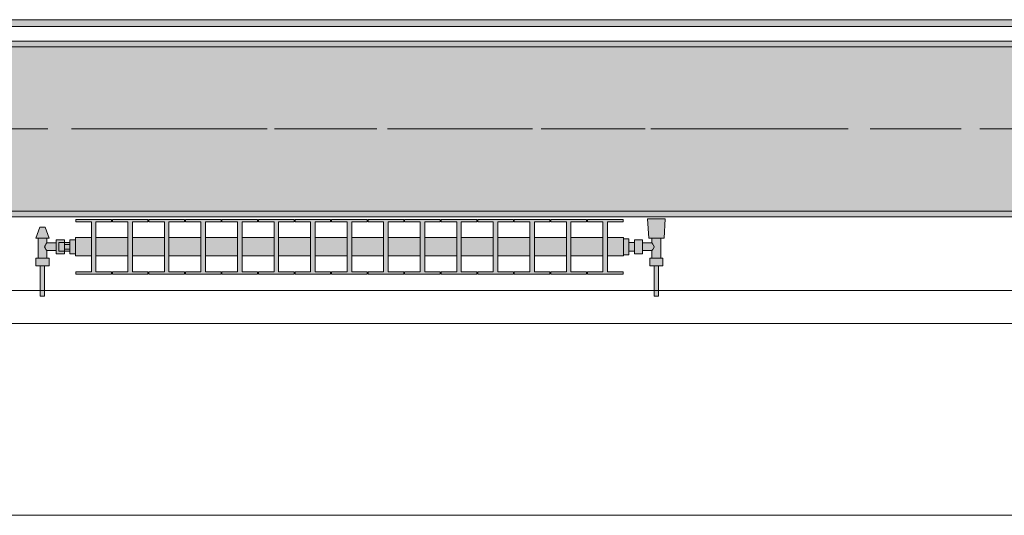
# Model space of a CAD drawing. Header units: metres. Extents: x -3.6 to 84.5, y -11 to 16.8.
# Tile 110 of 256: x 19.628 to 21.425, y -0.155 to 0.749. Entities that reach past the tile are written whole.
import ezdxf

# ---------------------------------------------------------------- set-up
doc = ezdxf.new("R2010")
doc.units = ezdxf.units.M
doc.header["$MEASUREMENT"] = 0
doc.linetypes.add('Achse', pattern=[0.2, 0.1, -0.05, 0, -0.05])
doc.linetypes.add('Strichlinie doppelt', pattern=[0.546806, 0.264583, -0.105833, 0.070556, -0.105833])
for name, color, linetype in [('451 - Universal.Achsen Raster', 7, 'Continuous'), ('604 - Struktur.Wand Aussen', 7, 'Continuous'), ('608 - Struktur.Träger', 7, 'Continuous'), ('801 - HKLSE.Heizung_ Klima_ Lüftung', 7, 'Continuous'), ('Neubau_653 - Abdeckung.TB Verkofferung', 7, 'Continuous')]:
    doc.layers.add(name, color=color, linetype=linetype)
pattern_1 = [(45, (0, 0), (-0.01767767, 0.01767767), [0, -0.025])]

msp = doc.modelspace()

# ---------------------------------------------------------------- hatches: boundary and pattern name
at = {"layer": '608 - Struktur.Träger', "linetype": 'Continuous', "lineweight": 0, "true_color": 0x000000}
h = msp.add_hatch(dxfattribs=at)
h.set_pattern_fill('Gips_0001', color=18, style=0, pattern_type=2)
h.set_pattern_definition(pattern_1)
h.paths.add_polyline_path([(21.97, 0.71), (18.69, 0.71), (18.69, 0.7), (21.97, 0.7)])
h = msp.add_hatch(dxfattribs=at)
h.set_pattern_fill('Beton__Stahlbeton_0001', color=18, style=0, pattern_type=2)
h.set_pattern_definition([(45, (0, 0), (-0.08485281, 0.08485281), []), (45, (-0.04243, 0.04243), (-0.08485281, 0.08485281), [0.09, -0.03])])
h.paths.add_polyline_path([(0.69, 0.7), (0.38, 0.7), (0.38, 0.4), (0.69, 0.4), (3.97, 0.4), (4.29, 0.4), (7.57, 0.4), (7.89, 0.4), (11.17, 0.4), (11.49, 0.4), (14.77, 0.4), (15.09, 0.4), (18.37, 0.4), (18.69, 0.4), (21.97, 0.4), (22.29, 0.4), (25.57, 0.4), (25.89, 0.4), (29.17, 0.4), (29.49, 0.4), (32.77, 0.4), (33.09, 0.4), (36.37, 0.4), (36.69, 0.4), (39.97, 0.4), (40.29, 0.4), (43.57, 0.4), (43.89, 0.4), (47.17, 0.4), (47.49, 0.4), (50.77, 0.4), (51.09, 0.4), (54.37, 0.4), (54.69, 0.4), (57.97, 0.4), (58.29, 0.4), (61.57, 0.4), (61.88, 0.4), (61.88, 0.7), (61.57, 0.7), (58.29, 0.7), (57.97, 0.7), (54.69, 0.7), (54.37, 0.7), (51.09, 0.7), (50.77, 0.7), (47.49, 0.7), (47.17, 0.7), (43.89, 0.7), (43.57, 0.7), (40.29, 0.7), (39.9, 0.7), (36.69, 0.7), (36.37, 0.7), (33.09, 0.7), (32.77, 0.7), (29.49, 0.7), (29.17, 0.7), (25.89, 0.7), (25.57, 0.7), (22.29, 0.7), (21.97, 0.7), (18.69, 0.7), (18.37, 0.7), (15.09, 0.7), (14.77, 0.7), (11.49, 0.7), (11.17, 0.7), (7.89, 0.7), (7.57, 0.7), (4.29, 0.7), (3.97, 0.7)])
h = msp.add_hatch(dxfattribs=at)
h.set_pattern_fill('Gips_0001', color=18, style=0, pattern_type=2)
h.set_pattern_definition(pattern_1)
h.paths.add_polyline_path([(21.97, 0.4), (18.69, 0.4), (18.69, 0.39), (21.97, 0.39)])
at = {"layer": '801 - HKLSE.Heizung_ Klima_ Lüftung', "linetype": 'Continuous', "lineweight": 0, "true_color": 0x3a3a3a}
for points in [[(20.73, 0.3183), (20.73, 0.3517), (20.7008, 0.3517), (20.7008, 0.3808), (20.7292, 0.3808), (20.7292, 0.385), (20.6642, 0.385), (20.6642, 0.3808), (20.6925, 0.3808), (20.6925, 0.3517), (20.6342, 0.3517), (20.6342, 0.3808), (20.6625, 0.3808), (20.6625, 0.385), (20.5975, 0.385), (20.5975, 0.3808), (20.6258, 0.3808), (20.6258, 0.3517), (20.5675, 0.3517), (20.5675, 0.3808), (20.5958, 0.3808), (20.5958, 0.385), (20.5308, 0.385), (20.5308, 0.3808), (20.5592, 0.3808), (20.5592, 0.3517), (20.5008, 0.3517), (20.5008, 0.3808), (20.5292, 0.3808), (20.5292, 0.385), (20.4642, 0.385), (20.4642, 0.3808), (20.4925, 0.3808), (20.4925, 0.3517), (20.4342, 0.3517), (20.4342, 0.3808), (20.4625, 0.3808), (20.4625, 0.385), (20.3975, 0.385), (20.3975, 0.3808), (20.4258, 0.3808), (20.4258, 0.3517), (20.3675, 0.3517), (20.3675, 0.3808), (20.3958, 0.3808), (20.3958, 0.385), (20.3308, 0.385), (20.3308, 0.3808), (20.3592, 0.3808), (20.3592, 0.3517), (20.3008, 0.3517), (20.3008, 0.3808), (20.3292, 0.3808), (20.3292, 0.385), (20.2642, 0.385), (20.2642, 0.3808), (20.2925, 0.3808), (20.2925, 0.3517), (20.2342, 0.3517), (20.2342, 0.3808), (20.2625, 0.3808), (20.2625, 0.385), (20.1975, 0.385), (20.1975, 0.3808), (20.2258, 0.3808), (20.2258, 0.3517), (20.1675, 0.3517), (20.1675, 0.3808), (20.1958, 0.3808), (20.1958, 0.385), (20.1308, 0.385), (20.1308, 0.3808), (20.1592, 0.3808), (20.1592, 0.3517), (20.1008, 0.3517), (20.1008, 0.3808), (20.1292, 0.3808), (20.1292, 0.385), (20.0642, 0.385), (20.0642, 0.3808), (20.0925, 0.3808), (20.0925, 0.3517), (20.0342, 0.3517), (20.0342, 0.3808), (20.0625, 0.3808), (20.0625, 0.385), (19.9975, 0.385), (19.9975, 0.3808), (20.0258, 0.3808), (20.0258, 0.3517), (19.9675, 0.3517), (19.9675, 0.3808), (19.9958, 0.3808), (19.9958, 0.385), (19.9308, 0.385), (19.9308, 0.3808), (19.9592, 0.3808), (19.9592, 0.3517), (19.9008, 0.3517), (19.9008, 0.3808), (19.9292, 0.3808), (19.9292, 0.385), (19.8642, 0.385), (19.8642, 0.3808), (19.8925, 0.3808), (19.8925, 0.3517), (19.8342, 0.3517), (19.8342, 0.3808), (19.8625, 0.3808), (19.8625, 0.385), (19.7975, 0.385), (19.7975, 0.3808), (19.8258, 0.3808), (19.8258, 0.3517), (19.7675, 0.3517), (19.7675, 0.3808), (19.7958, 0.3808), (19.7958, 0.385), (19.7308, 0.385), (19.7308, 0.3808), (19.7592, 0.3808), (19.7592, 0.3517), (19.73, 0.3517), (19.73, 0.3183), (19.7592, 0.3183), (19.7592, 0.2892), (19.7308, 0.2892), (19.7308, 0.285), (19.7958, 0.285), (19.7958, 0.2892), (19.7675, 0.2892), (19.7675, 0.3183), (19.8258, 0.3183), (19.8258, 0.2892), (19.7975, 0.2892), (19.7975, 0.285), (19.8625, 0.285), (19.8625, 0.2892), (19.8342, 0.2892), (19.8342, 0.3183), (19.8925, 0.3183), (19.8925, 0.2892), (19.8642, 0.2892), (19.8642, 0.285), (19.9292, 0.285), (19.9292, 0.2892), (19.9008, 0.2892), (19.9008, 0.3183), (19.9592, 0.3183), (19.9592, 0.2892), (19.9308, 0.2892), (19.9308, 0.285), (19.9958, 0.285), (19.9958, 0.2892), (19.9675, 0.2892), (19.9675, 0.3183), (20.0258, 0.3183), (20.0258, 0.2892), (19.9975, 0.2892), (19.9975, 0.285), (20.0625, 0.285), (20.0625, 0.2892), (20.0342, 0.2892), (20.0342, 0.3183), (20.0925, 0.3183), (20.0925, 0.2892), (20.0642, 0.2892), (20.0642, 0.285), (20.1292, 0.285), (20.1292, 0.2892), (20.1008, 0.2892), (20.1008, 0.3183), (20.1592, 0.3183), (20.1592, 0.2892), (20.1308, 0.2892), (20.1308, 0.285), (20.1958, 0.285), (20.1958, 0.2892), (20.1675, 0.2892), (20.1675, 0.3183), (20.2258, 0.3183), (20.2258, 0.2892), (20.1975, 0.2892), (20.1975, 0.285), (20.2625, 0.285), (20.2625, 0.2892), (20.2342, 0.2892), (20.2342, 0.3183), (20.2925, 0.3183), (20.2925, 0.2892), (20.2642, 0.2892), (20.2642, 0.285), (20.3292, 0.285), (20.3292, 0.2892), (20.3008, 0.2892), (20.3008, 0.3183), (20.3592, 0.3183), (20.3592, 0.2892), (20.3308, 0.2892), (20.3308, 0.285), (20.3958, 0.285), (20.3958, 0.2892), (20.3675, 0.2892), (20.3675, 0.3183), (20.4258, 0.3183), (20.4258, 0.2892), (20.3975, 0.2892), (20.3975, 0.285), (20.4625, 0.285), (20.4625, 0.2892), (20.4342, 0.2892), (20.4342, 0.3183), (20.4925, 0.3183), (20.4925, 0.2892), (20.4642, 0.2892), (20.4642, 0.285), (20.5292, 0.285), (20.5292, 0.2892), (20.5008, 0.2892), (20.5008, 0.3183), (20.5592, 0.3183), (20.5592, 0.2892), (20.5308, 0.2892), (20.5308, 0.285), (20.5958, 0.285), (20.5958, 0.2892), (20.5675, 0.2892), (20.5675, 0.3183), (20.6258, 0.3183), (20.6258, 0.2892), (20.5975, 0.2892), (20.5975, 0.285), (20.6625, 0.285), (20.6625, 0.2892), (20.6342, 0.2892), (20.6342, 0.3183), (20.6925, 0.3183), (20.6925, 0.2892), (20.6642, 0.2892), (20.6642, 0.285), (20.7292, 0.285), (20.7292, 0.2892), (20.7008, 0.2892), (20.7008, 0.3183)], [(20.73, 0.3497), (20.73, 0.3203), (20.74, 0.3203), (20.74, 0.327), (20.75, 0.327), (20.75, 0.322), (20.765, 0.322), (20.765, 0.328), (20.782, 0.328), (20.782, 0.314), (20.778, 0.314), (20.778, 0.3), (20.786, 0.3), (20.786, 0.245), (20.794, 0.245), (20.794, 0.3), (20.802, 0.3), (20.802, 0.314), (20.798, 0.314), (20.798, 0.351), (20.804, 0.351), (20.806, 0.386), (20.774, 0.386), (20.776, 0.351), (20.782, 0.351), (20.782, 0.342), (20.765, 0.342), (20.765, 0.348), (20.75, 0.348), (20.75, 0.343), (20.74, 0.343), (20.74, 0.3497)], [(19.73, 0.348), (19.72, 0.348), (19.72, 0.343), (19.71, 0.343), (19.71, 0.348), (19.695, 0.348), (19.695, 0.342), (19.678, 0.342), (19.678, 0.351), (19.682, 0.351), (19.675, 0.371), (19.665, 0.371), (19.658, 0.351), (19.662, 0.351), (19.662, 0.314), (19.658, 0.314), (19.658, 0.3), (19.666, 0.3), (19.666, 0.245), (19.674, 0.245), (19.674, 0.3), (19.682, 0.3), (19.682, 0.314), (19.678, 0.314), (19.678, 0.328), (19.695, 0.328), (19.695, 0.322), (19.71, 0.322), (19.71, 0.327), (19.72, 0.327), (19.72, 0.322), (19.73, 0.322)]]:
    msp.add_hatch(color=250, dxfattribs=at).paths.add_polyline_path(points)
at = {"layer": 'Neubau_653 - Abdeckung.TB Verkofferung', "linetype": 'Continuous', "lineweight": 0, "true_color": 0x000000}
h = msp.add_hatch(dxfattribs=at)
h.set_pattern_fill('Gips_0001', color=18, style=0, pattern_type=2)
h.set_pattern_definition(pattern_1)
h.paths.add_polyline_path([(18.7, 0.737), (22.06, 0.737), (22.06, 0.7495), (18.7, 0.7495)])

# ---------------------------------------------------------------- linework, layer by layer
at = {"layer": '451 - Universal.Achsen Raster', "color": 160, "linetype": 'Strichlinie doppelt', "lineweight": 9, "true_color": 0x3232ff}
msp.add_line((64.935, 0.55), (-3.175, 0.55), dxfattribs=at)
at = {"layer": '604 - Struktur.Wand Aussen', "color": 7, "linetype": 'Continuous', "lineweight": 13}
for p, q in [((21.52, 0.255), (19.12, 0.255)), ((19.12, -0.155), (21.52, -0.155))]:
    msp.add_line(p, q, dxfattribs=at)
at = {"layer": '608 - Struktur.Träger', "color": 7, "linetype": 'Continuous', "lineweight": 13}
for p, q in [((0.38, 0.71), (61.88, 0.71)), ((21.97, 0.7), (18.69, 0.7)), ((0.38, 0.39), (61.88, 0.39))]:
    msp.add_line(p, q, dxfattribs=at)
at = {"layer": '608 - Struktur.Träger', "color": 7, "linetype": 'Continuous', "lineweight": 5}
for p, q in [((21.97, 0.71), (18.69, 0.71)), ((21.97, 0.39), (18.69, 0.39))]:
    msp.add_line(p, q, dxfattribs=at)
at = {"layer": '608 - Struktur.Träger', "color": 7, "linetype": 'Achse', "lineweight": 9}
msp.add_line((0.38, 0.55), (61.88, 0.55), dxfattribs=at)
at = {"layer": '608 - Struktur.Träger', "color": 7, "linetype": 'Continuous', "lineweight": 13, "flags": 128}
msp.add_lwpolyline([(50.77, 0.4), (47.49, 0.4), (47.17, 0.4), (43.89, 0.4), (43.57, 0.4), (40.29, 0.4), (39.97, 0.4), (36.69, 0.4), (36.37, 0.4), (33.09, 0.4), (32.77, 0.4), (29.49, 0.4), (29.17, 0.4), (25.89, 0.4), (25.57, 0.4), (22.29, 0.4), (21.97, 0.4), (18.69, 0.4), (18.37, 0.4), (15.09, 0.4), (14.77, 0.4)], dxfattribs=at)
at = {"layer": '801 - HKLSE.Heizung_ Klima_ Lüftung', "color": 7, "linetype": 'Continuous', "lineweight": 5, "true_color": 0xebebeb}
for p, q in [((19.7958, 0.385), (19.7308, 0.385)), ((19.7958, 0.385), (19.7308, 0.385)), ((19.7308, 0.385), (19.7308, 0.3808)), ((19.7308, 0.3808), (19.7592, 0.3808)), ((19.7592, 0.3808), (19.7592, 0.2892)), ((19.7675, 0.2892), (19.7675, 0.3808)), ((19.7675, 0.3808), (19.7958, 0.3808)), ((19.7958, 0.3808), (19.7958, 0.385)), ((19.7958, 0.3808), (19.7958, 0.385)), ((19.8625, 0.385), (19.7975, 0.385)), ((19.7975, 0.385), (19.7975, 0.3808)), ((19.8625, 0.385), (19.7975, 0.385)), ((19.7975, 0.385), (19.7975, 0.3808)), ((19.7975, 0.3808), (19.8258, 0.3808)), ((19.8258, 0.3808), (19.8258, 0.2892)), ((19.8342, 0.2892), (19.8342, 0.3808)), ((19.8342, 0.3808), (19.8625, 0.3808)), ((19.8625, 0.3808), (19.8625, 0.385)), ((19.8625, 0.3808), (19.8625, 0.385)), ((19.9292, 0.385), (19.8642, 0.385)), ((19.9292, 0.385), (19.8642, 0.385)), ((19.8642, 0.385), (19.8642, 0.3808)), ((19.8642, 0.3808), (19.8925, 0.3808)), ((19.8925, 0.3808), (19.8925, 0.2892)), ((19.9008, 0.2892), (19.9008, 0.3808)), ((19.9008, 0.3808), (19.9292, 0.3808)), ((19.9292, 0.3808), (19.9292, 0.385)), ((19.9292, 0.3808), (19.9292, 0.385)), ((19.9958, 0.385), (19.9308, 0.385)), ((19.9308, 0.385), (19.9308, 0.3808)), ((19.9958, 0.385), (19.9308, 0.385)), ((19.9308, 0.385), (19.9308, 0.3808)), ((19.9308, 0.3808), (19.9592, 0.3808)), ((19.9592, 0.3808), (19.9592, 0.2892)), ((19.9675, 0.2892), (19.9675, 0.3808)), ((19.9675, 0.3808), (19.9958, 0.3808)), ((19.9958, 0.3808), (19.9958, 0.385)), ((20.0625, 0.385), (19.9975, 0.385)), ((20.0625, 0.385), (19.9975, 0.385)), ((19.9975, 0.385), (19.9975, 0.3808)), ((19.9975, 0.3808), (20.0258, 0.3808)), ((20.0258, 0.3808), (20.0258, 0.2892)), ((20.0342, 0.2892), (20.0342, 0.3808)), ((20.0342, 0.3808), (20.0625, 0.3808)), ((20.0625, 0.3808), (20.0625, 0.385)), ((20.1292, 0.385), (20.0642, 0.385)), ((20.1292, 0.385), (20.0642, 0.385)), ((20.0642, 0.385), (20.0642, 0.3808)), ((20.0642, 0.3808), (20.0925, 0.3808)), ((20.0925, 0.3808), (20.0925, 0.2892)), ((20.1008, 0.2892), (20.1008, 0.3808)), ((20.1008, 0.3808), (20.1292, 0.3808)), ((20.1292, 0.3808), (20.1292, 0.385)), ((20.1292, 0.3808), (20.1292, 0.385)), ((20.1958, 0.385), (20.1308, 0.385)), ((20.1308, 0.385), (20.1308, 0.3808)), ((20.1958, 0.385), (20.1308, 0.385)), ((20.1308, 0.385), (20.1308, 0.3808)), ((20.1308, 0.3808), (20.1592, 0.3808)), ((20.1592, 0.3808), (20.1592, 0.2892)), ((20.1675, 0.2892), (20.1675, 0.3808)), ((20.1675, 0.3808), (20.1958, 0.3808)), ((20.1958, 0.3808), (20.1958, 0.385)), ((20.2625, 0.385), (20.1975, 0.385)), ((20.1975, 0.385), (20.1975, 0.3808)), ((20.2625, 0.385), (20.1975, 0.385)), ((20.1975, 0.385), (20.1975, 0.3808)), ((20.1975, 0.3808), (20.2258, 0.3808)), ((20.2258, 0.3808), (20.2258, 0.2892)), ((20.2342, 0.2892), (20.2342, 0.3808)), ((20.2342, 0.3808), (20.2625, 0.3808)), ((20.2625, 0.3808), (20.2625, 0.385)), ((20.3292, 0.385), (20.2642, 0.385)), ((20.3292, 0.385), (20.2642, 0.385)), ((20.2642, 0.385), (20.2642, 0.3808)), ((20.2642, 0.3808), (20.2925, 0.3808)), ((20.2925, 0.3808), (20.2925, 0.2892)), ((20.3008, 0.2892), (20.3008, 0.3808)), ((20.3008, 0.3808), (20.3292, 0.3808)), ((20.3292, 0.3808), (20.3292, 0.385)), ((20.3292, 0.3808), (20.3292, 0.385)), ((20.3958, 0.385), (20.3308, 0.385)), ((20.3958, 0.385), (20.3308, 0.385)), ((20.3308, 0.385), (20.3308, 0.3808)), ((20.3308, 0.3808), (20.3592, 0.3808)), ((20.3592, 0.3808), (20.3592, 0.2892)), ((20.3675, 0.2892), (20.3675, 0.3808)), ((20.3675, 0.3808), (20.3958, 0.3808)), ((20.3958, 0.3808), (20.3958, 0.385)), ((20.4625, 0.385), (20.3975, 0.385)), ((20.3975, 0.385), (20.3975, 0.3808)), ((20.4625, 0.385), (20.3975, 0.385)), ((20.3975, 0.385), (20.3975, 0.3808)), ((20.3975, 0.3808), (20.4258, 0.3808)), ((20.4258, 0.3808), (20.4258, 0.2892)), ((20.4342, 0.2892), (20.4342, 0.3808)), ((20.4342, 0.3808), (20.4625, 0.3808)), ((20.4625, 0.3808), (20.4625, 0.385)), ((20.4625, 0.3808), (20.4625, 0.385)), ((20.5292, 0.385), (20.4642, 0.385)), ((20.5292, 0.385), (20.4642, 0.385)), ((20.4642, 0.385), (20.4642, 0.3808)), ((20.4642, 0.3808), (20.4925, 0.3808)), ((20.4925, 0.3808), (20.4925, 0.2892)), ((20.5008, 0.2892), (20.5008, 0.3808)), ((20.5008, 0.3808), (20.5292, 0.3808)), ((20.5292, 0.3808), (20.5292, 0.385)), ((20.5958, 0.385), (20.5308, 0.385)), ((20.5308, 0.385), (20.5308, 0.3808)), ((20.5958, 0.385), (20.5308, 0.385)), ((20.5308, 0.385), (20.5308, 0.3808)), ((20.5308, 0.3808), (20.5592, 0.3808)), ((20.5592, 0.3808), (20.5592, 0.2892)), ((20.5675, 0.2892), (20.5675, 0.3808)), ((20.5675, 0.3808), (20.5958, 0.3808)), ((20.5958, 0.3808), (20.5958, 0.385)), ((20.6625, 0.385), (20.5975, 0.385)), ((20.5975, 0.385), (20.5975, 0.3808)), ((20.6625, 0.385), (20.5975, 0.385)), ((20.5975, 0.385), (20.5975, 0.3808)), ((20.5975, 0.3808), (20.6258, 0.3808)), ((20.6258, 0.3808), (20.6258, 0.2892)), ((20.6342, 0.2892), (20.6342, 0.3808)), ((20.6342, 0.3808), (20.6625, 0.3808)), ((20.6625, 0.3808), (20.6625, 0.385)), ((20.6625, 0.3808), (20.6625, 0.385)), ((20.7292, 0.385), (20.6642, 0.385)), ((20.7292, 0.385), (20.6642, 0.385)), ((20.6642, 0.385), (20.6642, 0.3808)), ((20.6642, 0.3808), (20.6925, 0.3808)), ((20.6925, 0.3808), (20.6925, 0.2892)), ((20.7008, 0.2892), (20.7008, 0.3808)), ((20.7008, 0.3808), (20.7292, 0.3808)), ((20.7292, 0.3808), (20.7292, 0.385)), ((20.7292, 0.3808), (20.7292, 0.385)), ((20.7787, 0.386), (20.774, 0.386)), ((20.774, 0.386), (20.7787, 0.386)), ((20.776, 0.351), (20.774, 0.386)), ((20.7787, 0.386), (20.79, 0.386)), ((20.79, 0.386), (20.7787, 0.386)), ((20.79, 0.386), (20.8013, 0.386)), ((20.8013, 0.386), (20.79, 0.386)), ((20.8013, 0.386), (20.806, 0.386)), ((20.806, 0.386), (20.8013, 0.386)), ((20.804, 0.351), (20.806, 0.386)), ((19.658, 0.351), (19.665, 0.371)), ((19.6665, 0.371), (19.665, 0.371)), ((19.67, 0.371), (19.6665, 0.371)), ((19.6735, 0.371), (19.67, 0.371)), ((19.675, 0.371), (19.6735, 0.371)), ((19.682, 0.351), (19.675, 0.371)), ((19.6615, 0.351), (19.658, 0.351)), ((19.67, 0.351), (19.6615, 0.351)), ((19.662, 0.314), (19.662, 0.351)), ((19.6785, 0.351), (19.67, 0.351)), ((19.6763, 0.3399), (19.678, 0.342)), ((19.678, 0.342), (19.678, 0.351)), ((19.678, 0.342), (19.695, 0.342)), ((19.682, 0.351), (19.6785, 0.351)), ((19.695, 0.3415), (19.695, 0.348)), ((19.695, 0.348), (19.71, 0.348)), ((19.695, 0.3285), (19.695, 0.3415)), ((19.7, 0.3407), (19.7, 0.343)), ((19.71, 0.343), (19.7, 0.343)), ((19.71, 0.3415), (19.71, 0.348)), ((19.71, 0.348), (19.71, 0.343)), ((19.71, 0.3407), (19.71, 0.343)), ((19.71, 0.3407), (19.71, 0.343)), ((19.71, 0.343), (19.72, 0.343)), ((19.71, 0.3393), (19.71, 0.3415)), ((19.73, 0.348), (19.72, 0.348)), ((19.73, 0.348), (19.72, 0.348)), ((19.72, 0.335), (19.72, 0.348)), ((19.73, 0.348), (19.72, 0.348)), ((19.73, 0.348), (19.72, 0.348)), ((19.73, 0.3468), (19.73, 0.3517)), ((19.7592, 0.3517), (19.73, 0.3517)), ((19.73, 0.335), (19.73, 0.3468)), ((19.8258, 0.3517), (19.7675, 0.3517)), ((19.8925, 0.3517), (19.8342, 0.3517)), ((19.9592, 0.3517), (19.9008, 0.3517)), ((20.0258, 0.3517), (19.9675, 0.3517)), ((20.0925, 0.3517), (20.0342, 0.3517)), ((20.1592, 0.3517), (20.1008, 0.3517)), ((20.2258, 0.3517), (20.1675, 0.3517)), ((20.2925, 0.3517), (20.2342, 0.3517)), ((20.3592, 0.3517), (20.3008, 0.3517)), ((20.4258, 0.3517), (20.3675, 0.3517)), ((20.4925, 0.3517), (20.4342, 0.3517)), ((20.5592, 0.3517), (20.5008, 0.3517)), ((20.6258, 0.3517), (20.5675, 0.3517)), ((20.6925, 0.3517), (20.6342, 0.3517)), ((20.73, 0.3517), (20.7008, 0.3517)), ((20.73, 0.3468), (20.73, 0.3517)), ((20.74, 0.3497), (20.73, 0.3497)), ((20.74, 0.3497), (20.73, 0.3497)), ((20.74, 0.3497), (20.73, 0.3497)), ((20.74, 0.3497), (20.73, 0.3497)), ((20.73, 0.335), (20.73, 0.3468)), ((20.74, 0.335), (20.74, 0.3497)), ((20.74, 0.335), (20.74, 0.3497)), ((20.74, 0.3407), (20.74, 0.343)), ((20.75, 0.343), (20.74, 0.343)), ((20.75, 0.3415), (20.75, 0.348)), ((20.765, 0.348), (20.75, 0.348)), ((20.75, 0.3285), (20.75, 0.3415)), ((20.765, 0.3415), (20.765, 0.348)), ((20.782, 0.342), (20.765, 0.342)), ((20.765, 0.3285), (20.765, 0.3415)), ((20.776, 0.351), (20.7801, 0.351)), ((20.7801, 0.351), (20.79, 0.351)), ((20.782, 0.342), (20.782, 0.351)), ((20.7837, 0.3399), (20.782, 0.342)), ((20.79, 0.351), (20.7999, 0.351)), ((20.798, 0.314), (20.798, 0.351)), ((20.7999, 0.351), (20.804, 0.351)), ((19.6739, 0.335), (19.6753, 0.3379)), ((19.6753, 0.3321), (19.6739, 0.335)), ((19.6758, 0.3389), (19.6763, 0.3399)), ((19.6763, 0.3301), (19.6758, 0.3311)), ((19.678, 0.328), (19.6763, 0.3301)), ((19.678, 0.314), (19.678, 0.328)), ((19.678, 0.328), (19.695, 0.328)), ((19.695, 0.322), (19.695, 0.3285)), ((19.7, 0.335), (19.7, 0.3407)), ((19.7, 0.3293), (19.7, 0.335)), ((19.7, 0.327), (19.7, 0.3293)), ((19.71, 0.327), (19.7, 0.327)), ((19.71, 0.335), (19.71, 0.3407)), ((19.71, 0.3393), (19.71, 0.3407)), ((19.71, 0.335), (19.71, 0.3393)), ((19.72, 0.3393), (19.71, 0.3393)), ((19.71, 0.3307), (19.71, 0.335)), ((19.71, 0.3293), (19.71, 0.335)), ((19.72, 0.3307), (19.71, 0.3307)), ((19.71, 0.3285), (19.71, 0.3307)), ((19.71, 0.3293), (19.71, 0.3307)), ((19.71, 0.327), (19.71, 0.3293)), ((19.71, 0.327), (19.71, 0.3293)), ((19.71, 0.322), (19.71, 0.3285)), ((19.71, 0.327), (19.71, 0.322)), ((19.71, 0.327), (19.72, 0.327)), ((19.72, 0.322), (19.72, 0.335)), ((19.73, 0.3232), (19.73, 0.335)), ((20.73, 0.3232), (20.73, 0.335)), ((20.74, 0.335), (20.74, 0.3407)), ((20.74, 0.3203), (20.74, 0.335)), ((20.74, 0.3203), (20.74, 0.335)), ((20.74, 0.3293), (20.74, 0.335)), ((20.74, 0.327), (20.74, 0.3293)), ((20.75, 0.327), (20.74, 0.327)), ((20.75, 0.322), (20.75, 0.3285)), ((20.765, 0.322), (20.765, 0.3285)), ((20.782, 0.328), (20.765, 0.328)), ((20.782, 0.328), (20.7837, 0.3301)), ((20.782, 0.314), (20.782, 0.328)), ((20.7842, 0.3389), (20.7837, 0.3399)), ((20.7837, 0.3301), (20.7842, 0.3311)), ((20.7861, 0.335), (20.7847, 0.3379)), ((20.7847, 0.3321), (20.7861, 0.335)), ((19.664, 0.314), (19.658, 0.314)), ((19.658, 0.3), (19.658, 0.314)), ((19.676, 0.314), (19.664, 0.314)), ((19.682, 0.314), (19.676, 0.314)), ((19.682, 0.3), (19.682, 0.314)), ((19.695, 0.322), (19.71, 0.322)), ((19.73, 0.322), (19.72, 0.322)), ((19.73, 0.3183), (19.73, 0.3232)), ((19.7592, 0.3183), (19.73, 0.3183)), ((19.8258, 0.3183), (19.7675, 0.3183)), ((19.8925, 0.3183), (19.8342, 0.3183)), ((19.9592, 0.3183), (19.9008, 0.3183)), ((20.0258, 0.3183), (19.9675, 0.3183)), ((20.0925, 0.3183), (20.0342, 0.3183)), ((20.1592, 0.3183), (20.1008, 0.3183)), ((20.2258, 0.3183), (20.1675, 0.3183)), ((20.2925, 0.3183), (20.2342, 0.3183)), ((20.3592, 0.3183), (20.3008, 0.3183)), ((20.4258, 0.3183), (20.3675, 0.3183)), ((20.4925, 0.3183), (20.4342, 0.3183)), ((20.5592, 0.3183), (20.5008, 0.3183)), ((20.6258, 0.3183), (20.5675, 0.3183)), ((20.6925, 0.3183), (20.6342, 0.3183)), ((20.73, 0.3183), (20.7008, 0.3183)), ((20.73, 0.3183), (20.73, 0.3232)), ((20.74, 0.3203), (20.73, 0.3203)), ((20.74, 0.3203), (20.73, 0.3203)), ((20.765, 0.322), (20.75, 0.322)), ((20.778, 0.314), (20.784, 0.314)), ((20.778, 0.3), (20.778, 0.314)), ((20.784, 0.314), (20.796, 0.314)), ((20.796, 0.314), (20.802, 0.314)), ((20.802, 0.3), (20.802, 0.314)), ((19.664, 0.3), (19.658, 0.3)), ((19.676, 0.3), (19.664, 0.3)), ((19.666, 0.245), (19.666, 0.3)), ((19.6672, 0.3), (19.666, 0.3)), ((19.67, 0.3), (19.6672, 0.3)), ((19.6728, 0.3), (19.67, 0.3)), ((19.674, 0.3), (19.6728, 0.3)), ((19.674, 0.245), (19.674, 0.3)), ((19.682, 0.3), (19.676, 0.3)), ((19.7592, 0.2892), (19.7308, 0.2892)), ((19.7308, 0.2892), (19.7308, 0.285)), ((19.7958, 0.2892), (19.7675, 0.2892)), ((19.7958, 0.285), (19.7958, 0.2892)), ((19.7958, 0.285), (19.7958, 0.2892)), ((19.7975, 0.2892), (19.7975, 0.285)), ((19.8258, 0.2892), (19.7975, 0.2892)), ((19.7975, 0.2892), (19.7975, 0.285)), ((19.8625, 0.2892), (19.8342, 0.2892)), ((19.8625, 0.285), (19.8625, 0.2892)), ((19.8625, 0.285), (19.8625, 0.2892)), ((19.8925, 0.2892), (19.8642, 0.2892)), ((19.8642, 0.2892), (19.8642, 0.285)), ((19.9292, 0.2892), (19.9008, 0.2892)), ((19.9292, 0.285), (19.9292, 0.2892)), ((19.9292, 0.285), (19.9292, 0.2892)), ((19.9308, 0.2892), (19.9308, 0.285)), ((19.9592, 0.2892), (19.9308, 0.2892)), ((19.9308, 0.2892), (19.9308, 0.285)), ((19.9958, 0.2892), (19.9675, 0.2892)), ((19.9958, 0.285), (19.9958, 0.2892)), ((20.0258, 0.2892), (19.9975, 0.2892)), ((19.9975, 0.2892), (19.9975, 0.285)), ((20.0625, 0.2892), (20.0342, 0.2892)), ((20.0625, 0.285), (20.0625, 0.2892)), ((20.0925, 0.2892), (20.0642, 0.2892)), ((20.0642, 0.2892), (20.0642, 0.285)), ((20.1292, 0.2892), (20.1008, 0.2892)), ((20.1292, 0.285), (20.1292, 0.2892)), ((20.1292, 0.285), (20.1292, 0.2892)), ((20.1308, 0.2892), (20.1308, 0.285)), ((20.1592, 0.2892), (20.1308, 0.2892)), ((20.1308, 0.2892), (20.1308, 0.285)), ((20.1958, 0.2892), (20.1675, 0.2892)), ((20.1958, 0.285), (20.1958, 0.2892)), ((20.1975, 0.2892), (20.1975, 0.285)), ((20.2258, 0.2892), (20.1975, 0.2892)), ((20.1975, 0.2892), (20.1975, 0.285)), ((20.2625, 0.2892), (20.2342, 0.2892)), ((20.2625, 0.285), (20.2625, 0.2892)), ((20.2925, 0.2892), (20.2642, 0.2892)), ((20.2642, 0.2892), (20.2642, 0.285)), ((20.3292, 0.2892), (20.3008, 0.2892)), ((20.3292, 0.285), (20.3292, 0.2892)), ((20.3292, 0.285), (20.3292, 0.2892)), ((20.3592, 0.2892), (20.3308, 0.2892)), ((20.3308, 0.2892), (20.3308, 0.285)), ((20.3958, 0.2892), (20.3675, 0.2892)), ((20.3958, 0.285), (20.3958, 0.2892)), ((20.3975, 0.2892), (20.3975, 0.285)), ((20.4258, 0.2892), (20.3975, 0.2892)), ((20.3975, 0.2892), (20.3975, 0.285)), ((20.4625, 0.2892), (20.4342, 0.2892)), ((20.4625, 0.285), (20.4625, 0.2892)), ((20.4625, 0.285), (20.4625, 0.2892)), ((20.4925, 0.2892), (20.4642, 0.2892)), ((20.4642, 0.2892), (20.4642, 0.285)), ((20.5292, 0.2892), (20.5008, 0.2892)), ((20.5292, 0.285), (20.5292, 0.2892)), ((20.5308, 0.2892), (20.5308, 0.285)), ((20.5592, 0.2892), (20.5308, 0.2892)), ((20.5308, 0.2892), (20.5308, 0.285)), ((20.5958, 0.2892), (20.5675, 0.2892)), ((20.5958, 0.285), (20.5958, 0.2892)), ((20.5975, 0.2892), (20.5975, 0.285)), ((20.6258, 0.2892), (20.5975, 0.2892)), ((20.5975, 0.2892), (20.5975, 0.285)), ((20.6625, 0.2892), (20.6342, 0.2892)), ((20.6625, 0.285), (20.6625, 0.2892)), ((20.6625, 0.285), (20.6625, 0.2892)), ((20.6925, 0.2892), (20.6642, 0.2892)), ((20.6642, 0.2892), (20.6642, 0.285)), ((20.7292, 0.2892), (20.7008, 0.2892)), ((20.7292, 0.285), (20.7292, 0.2892)), ((20.7292, 0.285), (20.7292, 0.2892)), ((20.778, 0.3), (20.784, 0.3)), ((20.784, 0.3), (20.796, 0.3)), ((20.786, 0.245), (20.786, 0.3)), ((20.786, 0.3), (20.7872, 0.3)), ((20.7872, 0.3), (20.79, 0.3)), ((20.79, 0.3), (20.7928, 0.3)), ((20.7928, 0.3), (20.794, 0.3)), ((20.794, 0.245), (20.794, 0.3)), ((20.796, 0.3), (20.802, 0.3)), ((19.7308, 0.285), (19.7958, 0.285)), ((19.7975, 0.285), (19.8625, 0.285)), ((19.8642, 0.285), (19.9292, 0.285)), ((19.9308, 0.285), (19.9958, 0.285)), ((19.9975, 0.285), (20.0625, 0.285)), ((20.0642, 0.285), (20.1292, 0.285)), ((20.1308, 0.285), (20.1958, 0.285)), ((20.1975, 0.285), (20.2625, 0.285)), ((20.2642, 0.285), (20.3292, 0.285)), ((20.3308, 0.285), (20.3958, 0.285)), ((20.3975, 0.285), (20.4625, 0.285)), ((20.4642, 0.285), (20.5292, 0.285)), ((20.5308, 0.285), (20.5958, 0.285)), ((20.5975, 0.285), (20.6625, 0.285)), ((20.6642, 0.285), (20.7292, 0.285)), ((19.6672, 0.245), (19.666, 0.245)), ((19.67, 0.245), (19.6672, 0.245)), ((19.6728, 0.245), (19.67, 0.245)), ((19.674, 0.245), (19.6728, 0.245)), ((20.786, 0.245), (20.7872, 0.245)), ((20.7872, 0.245), (20.79, 0.245)), ((20.79, 0.245), (20.7928, 0.245)), ((20.7928, 0.245), (20.794, 0.245))]:
    msp.add_line(p, q, dxfattribs=at)
at = {"layer": 'Neubau_653 - Abdeckung.TB Verkofferung', "color": 1, "linetype": 'Continuous', "lineweight": 9}
for p, q in [((7.975, 0.7495), (29.23, 0.7495)), ((7.92, 0.195), (29.23, 0.195))]:
    msp.add_line(p, q, dxfattribs=at)
at = {"layer": 'Neubau_653 - Abdeckung.TB Verkofferung', "color": 1, "linetype": 'Continuous', "lineweight": 5}
for p, q in [((22.06, 0.7495), (18.7, 0.7495)), ((22.06, 0.737), (18.7, 0.737)), ((22.06, 0.71), (18.7, 0.71))]:
    msp.add_line(p, q, dxfattribs=at)

doc.saveas('drawing.dxf')
